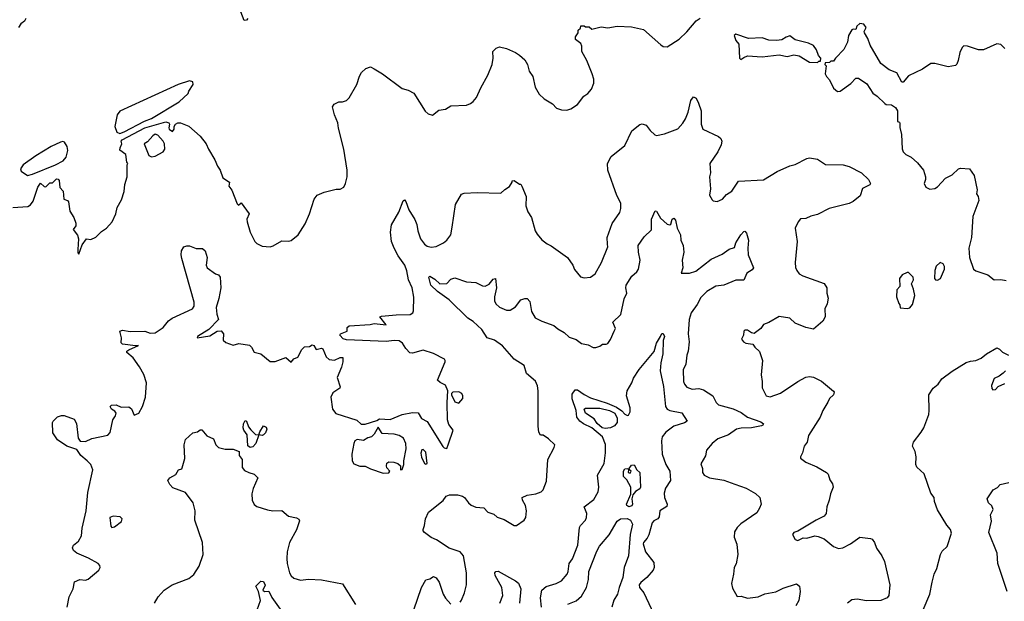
# Model space of a CAD drawing. Extents: x 2143765 to 2212931, y 878955 to 1017455.
# Tile 67 of 256: x 2174567 to 2182031, y 915080 to 919485. Entities that reach past the tile are written whole.
import ezdxf

# ---------------------------------------------------------------- set-up
doc = ezdxf.new("R2010")
doc.units = 0

msp = doc.modelspace()

# ---------------------------------------------------------------- linework, layer by layer
at = {"layer": '0CON20XD'}
for points in [[(2174612.5, 919495), (2174602.5, 919475), (2174576.1, 919453.9), (2174558.8, 919425)], [(2175015, 917710), (2175040.3, 917779.7), (2175073.3, 917825), (2175105, 917820), (2175145, 917838.6), (2175188.1, 917881.9), (2175223.9, 917906.1), (2175267.5, 917955), (2175296.2, 918015), (2175306.4, 918063.6), (2175339.5, 918120.5), (2175360, 918185), (2175363.9, 918236.1), (2175382.5, 918295), (2175382.5, 918385), (2175387.5, 918395), (2175380, 918405), (2175371.2, 918465), (2175327, 918497), (2175327.5, 918515), (2175340, 918545), (2175336.2, 918565), (2175344, 918575), (2175515.7, 918665), (2175675, 918710.8), (2175696.7, 918705), (2175703.3, 918695), (2175696.7, 918665), (2175700, 918655), (2175725, 918637.5), (2175736.7, 918655), (2175737.5, 918675), (2175747, 918693), (2175765, 918703.3), (2175785, 918703.8), (2175848.8, 918678.8), (2175933.9, 918603.9), (2175980, 918545), (2175997.5, 918505), (2176046.7, 918425), (2176066.4, 918376.4), (2176086.7, 918345), (2176106.4, 918286.4), (2176157.5, 918255), (2176153.3, 918225), (2176174.2, 918194.2), (2176215, 918090), (2176225, 918080), (2176245, 918097.5), (2176306.7, 918015), (2176287.5, 917975), (2176290, 917955), (2176313.6, 917875), (2176350.6, 917805), (2176365, 917790), (2176405, 917770), (2176465, 917766), (2176487.9, 917772.1), (2176555, 917811.2), (2176605, 917808.8), (2176625, 917813.8), (2176678.8, 917855), (2176731.2, 917938.8), (2176764, 918015), (2176800, 918125), (2176822.5, 918155), (2176875, 918180), (2176965, 918202.5), (2176995, 918202.5), (2177023, 918217), (2177037.5, 918245), (2177050, 918295), (2177050, 918345), (2177024.2, 918505), (2176983.2, 918663.2), (2176979.2, 918705), (2176953.8, 918765), (2176937.5, 918825), (2176950, 918845), (2176985, 918862.5), (2177015, 918863.3), (2177045, 918873.3), (2177065, 918892.5), (2177123.3, 918995), (2177141.7, 919058.3), (2177157.5, 919085), (2177190, 919115), (2177225, 919127.5), (2177253.6, 919113.6), (2177317.5, 919075), (2177465, 918963.3), (2177511.7, 918951.7), (2177555, 918927.5), (2177641.7, 918791.7), (2177663.3, 918773.3), (2177695, 918763.3), (2177745, 918801.2), (2177795, 918808.8), (2177835, 918833.8), (2177955, 918838.8), (2177985, 918850), (2178005, 918866.7), (2178028.8, 918895), (2178061.7, 918968.3), (2178116, 919065), (2178147.5, 919145), (2178156, 919195), (2178153.3, 919245), (2178179.3, 919270.7), (2178205, 919280), (2178255.9, 919265.9), (2178325.9, 919235.9), (2178355, 919216.7), (2178395, 919180), (2178416.7, 919145), (2178430, 919095), (2178455.7, 919055.7), (2178474.2, 918974.2), (2178505, 918920), (2178542.5, 918885), (2178606.9, 918846.9), (2178635, 918816.2), (2178675, 918802), (2178715, 918800), (2178745, 918810), (2178795, 918843.3), (2178843, 918907), (2178872.7, 918927.3), (2178900.5, 918959.5), (2178918, 919005), (2178918, 919035), (2178907.5, 919075), (2178866.8, 919176.8), (2178828.8, 919245), (2178827.5, 919285), (2178820, 919305), (2178780, 919335), (2178780, 919355), (2178800, 919385), (2178800, 919405), (2178818.3, 919421.7), (2178821.7, 919438.3), (2178845, 919440), (2178855, 919430), (2178885, 919430), (2178905, 919412.5), (2178975, 919431.2), (2179025, 919423.8), (2179095, 919435.8), (2179205, 919430), (2179295, 919410), (2179427.5, 919295), (2179445, 919283.3), (2179475, 919280), (2179565, 919337.5), (2179625, 919394.2), (2179695, 919476.2), (2179725, 919496.2)], [(2176296, 919495), (2176285, 919482.5), (2176268.3, 919478.3), (2176242.5, 919545)], [(2182035, 919267.5), (2182005, 919297.5), (2181975, 919302.5), (2181873.6, 919256.4), (2181835, 919258), (2181752.5, 919285), (2181723.3, 919286.7), (2181711.2, 919275), (2181692.7, 919237.3), (2181680, 919175), (2181670.7, 919149.3), (2181660.7, 919139.3), (2181605, 919127.5), (2181503, 919153), (2181475, 919152.5), (2181410.7, 919109.3), (2181305, 919061.2), (2181265, 919012.5), (2181255, 919012.5), (2181215, 919083.3), (2181157.5, 919105), (2181094.2, 919154.2), (2181013, 919293), (2180995, 919342.5), (2180970, 919385), (2180967.5, 919395), (2180983.3, 919425), (2180965, 919452.5), (2180935, 919456.7), (2180912.5, 919435), (2180905, 919410), (2180885, 919412.5), (2180875, 919407.5), (2180850, 919365), (2180842.5, 919315), (2180815, 919260), (2180750, 919195), (2180735, 919170), (2180715, 919170), (2180705, 919160), (2180671.7, 919158.3), (2180670, 919145), (2180680, 919135), (2180672.5, 919075), (2180682.5, 919055), (2180705, 919030), (2180736.4, 918966.4), (2180765, 918942.5), (2180786.1, 918943.9), (2180868.3, 919001.7), (2180905, 919042.5), (2180925, 919042.5), (2180989.7, 918999.7), (2181035, 918930), (2181067, 918907), (2181125, 918850), (2181135, 918843.3), (2181175, 918840), (2181205, 918820), (2181220, 918795), (2181220, 918715), (2181235, 918710), (2181239.3, 918699.3), (2181239.3, 918669.3), (2181250.8, 918615), (2181256.4, 918506.4), (2181263.8, 918485), (2181283.9, 918463.9), (2181325, 918443.3), (2181371.7, 918401.7), (2181418.8, 918345), (2181433.8, 918295), (2181433.8, 918275), (2181422, 918245), (2181435, 918216.7), (2181465, 918202), (2181505, 918207.5), (2181525, 918218.8), (2181585, 918283.8), (2181635, 918310), (2181682.5, 918355), (2181699.3, 918360.7), (2181765.9, 918355.9), (2181801.2, 918305), (2181826.1, 918196.1), (2181820, 918165), (2181832.5, 918145), (2181836.4, 918116.4), (2181792, 917995), (2181780.8, 917835), (2181761.2, 917755), (2181766.7, 917685), (2181797.5, 917595), (2181815, 917582.5), (2181905, 917553.8), (2181955, 917514), (2182003.6, 917516.4), (2182045, 917508.8)], [(2180615, 919160), (2180625, 919170), (2180638.3, 919171.7), (2180640, 919195), (2180623, 919213), (2180607, 919257), (2180585, 919290), (2180547, 919307), (2180445, 919332.5), (2180405, 919362.5), (2180376.4, 919353.6), (2180345, 919333.3), (2180305, 919326.7), (2180245, 919331.2), (2180195, 919348.8), (2180092.3, 919342.3), (2179995, 919376.7), (2179983.6, 919366.4), (2179996.4, 919326.4), (2180019.3, 919299.3), (2180023.3, 919193.3), (2180032.5, 919182.5), (2180055, 919200), (2180085, 919212.5), (2180195, 919203.3), (2180325, 919220), (2180385, 919206.7), (2180435, 919220), (2180475, 919212.5), (2180553, 919163), (2180615, 919160)], [(2175325, 918624), (2175360, 918635), (2175513.6, 918716.4), (2175565, 918736.2), (2175775, 918863.9), (2175843.8, 918925), (2175848.8, 918945), (2175882, 918995), (2175880, 919015), (2175855, 919021.9), (2175768.9, 918995), (2175325, 918793.6), (2175305, 918763.4), (2175287.1, 918677.1), (2175303.1, 918633.1), (2175325, 918624)], [(2174927.5, 915035), (2174942.5, 915115), (2174972.5, 915175), (2174982.1, 915227.9), (2175023.9, 915246.1), (2175065, 915238.8), (2175085, 915248.8), (2175166.2, 915315), (2175177.1, 915335), (2175175, 915350), (2175162, 915365), (2175087.9, 915407.9), (2175000.8, 915445), (2174975.8, 915465), (2174968, 915485), (2174973.8, 915505), (2175013.7, 915536.3), (2175036, 915575), (2175040, 915635), (2175070, 915765), (2175082.5, 915905), (2175121.2, 916075), (2175107.1, 916115), (2175078.9, 916145), (2175031.1, 916185), (2175000.7, 916230.7), (2174925, 916254.2), (2174852.3, 916302.3), (2174817, 916357), (2174816.4, 916433.6), (2174821.2, 916445), (2174853.9, 916476.1), (2174885, 916486.7), (2174905, 916486.7), (2174980.5, 916460.5), (2174996.4, 916426.4), (2175011.4, 916315), (2175025, 916294), (2175065, 916291.2), (2175115, 916312.5), (2175235, 916337.1), (2175252, 916358), (2175272.9, 916455), (2175293.3, 916485), (2175298.8, 916505), (2175289.2, 916519.2), (2175262, 916535), (2175253.8, 916555), (2175262.5, 916565), (2175299.2, 916569.2), (2175335, 916550), (2175395, 916553.3), (2175415, 916536.7), (2175435, 916490), (2175470, 916505), (2175498, 916555), (2175520, 916625), (2175527.1, 916735), (2175508.7, 916798.7), (2175475.6, 916855.6), (2175426.2, 916925), (2175378.8, 916965), (2175380, 916975), (2175393.3, 916985), (2175468.3, 917018.3), (2175445, 917015.8), (2175345, 917028), (2175337.3, 917037.3), (2175337.5, 917075), (2175326.2, 917125), (2175345, 917132.9), (2175405, 917123.9), (2175516.5, 917126.5), (2175555, 917112), (2175595, 917114.2), (2175655, 917154), (2175695.7, 917205), (2175721.5, 917225), (2175875.9, 917294.1), (2175890.7, 917315), (2175890.2, 917345), (2175795, 917677.5), (2175790, 917705), (2175793.8, 917735), (2175810, 917765), (2175835, 917772.5), (2175855, 917772.5), (2175905, 917752.5), (2175951.7, 917751.7), (2175972.5, 917735), (2175988, 917685), (2175980, 917625), (2175988, 917605), (2176051.1, 917561.1), (2176075, 917553.8), (2176086.2, 917536.2), (2176091.2, 917455), (2176076.6, 917373.4), (2176055.7, 917305), (2176061.4, 917255), (2176074.3, 917215), (2176001.3, 917138.7), (2175914.2, 917085), (2175912.5, 917075), (2176008.3, 917091.7), (2176065, 917126.8), (2176095, 917129.2), (2176110.8, 917105), (2176108.3, 917058.3), (2176130.3, 917040.3), (2176185, 917019.2), (2176228.6, 917031.4), (2176308.9, 917018.9), (2176324.2, 917005), (2176345, 916967.5), (2176394.1, 916954.1), (2176465, 916897.5), (2176503, 916897), (2176585, 916926), (2176625, 916890), (2176645, 916916.2), (2176675, 916928.8), (2176705, 916988), (2176725, 917006.2), (2176765, 917008.8), (2176785, 917023.3), (2176797.3, 917017.3), (2176815, 916987.5), (2176855, 916996.7), (2176865, 916992.5), (2176890.4, 916930.4), (2176912.2, 916912.2), (2176954.4, 916905.6), (2176995, 916926.2), (2177016.7, 916926.7), (2177017.5, 916895), (2177006.4, 916853.6), (2176973.3, 916775), (2176996.4, 916703.6), (2176992.5, 916695), (2176940, 916660), (2176926.7, 916625), (2176937.5, 916535), (2176962.5, 916502.5), (2177121.7, 916451.7), (2177155, 916422.5), (2177185, 916422.5), (2177275, 916450), (2177295, 916462.5), (2177375, 916458), (2177465, 916496), (2177545, 916510), (2177586.4, 916506.4), (2177613.3, 916465), (2177655, 916441.2), (2177775, 916251.2), (2177785, 916241.2), (2177805, 916236.7), (2177816.9, 916273.1), (2177852.5, 916375), (2177819.7, 916419.7), (2177810.6, 916455), (2177806.2, 916585), (2177812.5, 916675), (2177795.9, 916715.9), (2177755, 916736), (2177734, 916755), (2177791.2, 916895), (2177793.3, 916905), (2177786.7, 916915), (2177705, 916956.7), (2177625, 916982.5), (2177545, 916960), (2177525, 916962.5), (2177493.9, 916993.9), (2177470, 917035), (2177442.7, 917052.7), (2177405, 917056), (2177345, 917048.8), (2177045, 917060), (2177018, 917068), (2176992.5, 917095), (2177000, 917105), (2177050, 917125), (2177050, 917155), (2177063.9, 917166.1), (2177223.9, 917176.1), (2177255, 917182.9), (2177345.8, 917174.2), (2177296.7, 917235), (2177309.2, 917240.8), (2177420.3, 917250.3), (2177527.5, 917252.5), (2177548, 917265), (2177551.2, 917278.8), (2177554.4, 917384.4), (2177540.8, 917455), (2177515.4, 917515), (2177502.7, 917582.7), (2177486.9, 917625), (2177435, 917696.9), (2177404.6, 917755), (2177385.7, 917805), (2177376.9, 917875), (2177385, 917932.5), (2177441.7, 918028.3), (2177475, 918112.5), (2177485, 918120), (2177495, 918107.5), (2177516.2, 918045), (2177561.7, 917971.7), (2177577.1, 917935), (2177584.4, 917885), (2177605.6, 917825), (2177635.7, 917785), (2177655, 917769.4), (2177687, 917763), (2177725, 917767.5), (2177780, 917795), (2177805, 917816.2), (2177834.2, 917855.8), (2177844.4, 917915), (2177871.4, 918085), (2177915.9, 918164.1), (2177935, 918171.2), (2178035, 918177.5), (2178215, 918172.5), (2178245, 918200), (2178279.3, 918220.7), (2178300, 918255), (2178300, 918265), (2178315, 918267.5), (2178355, 918240), (2178365, 918240), (2178373.6, 918223.6), (2178406.5, 918145), (2178404.4, 918075), (2178419.8, 918029.8), (2178446.1, 917986.1), (2178475.6, 917885.6), (2178489.7, 917859.7), (2178525, 917818.8), (2178565, 917786.7), (2178595, 917773.3), (2178720, 917685), (2178761.2, 917625), (2178772.7, 917592.7), (2178818.3, 917538.3), (2178845, 917529.2), (2178895, 917536), (2178929.1, 917560.9), (2178978.1, 917645), (2179024.2, 917765), (2179021.9, 917785), (2179020, 917835), (2179058.9, 917941.1), (2179116.4, 918023.6), (2179124.3, 918055), (2179122.9, 918095), (2179094.1, 918154.1), (2179025.6, 918345.6), (2179023.1, 918395), (2179051.3, 918448.7), (2179155, 918531.2), (2179207, 918643), (2179268.3, 918691.7), (2179285, 918696.2), (2179315, 918686.2), (2179346.7, 918645), (2179382.7, 918612.7), (2179395, 918608.8), (2179455, 918620), (2179555, 918659.4), (2179595, 918701.1), (2179614.6, 918735), (2179633.6, 918785), (2179655, 918872.5), (2179675, 918900), (2179695, 918890), (2179713.6, 918853.6), (2179732, 918795), (2179732.3, 918772.3), (2179732.2, 918695), (2179745, 918656), (2179865, 918600), (2179882.9, 918585), (2179889.5, 918565), (2179883.7, 918536.3), (2179858.9, 918485), (2179798.8, 918395), (2179803.8, 918325), (2179796.2, 918295), (2179804, 918205), (2179796.4, 918156.4), (2179815, 918120), (2179825, 918112.5), (2179855, 918107.5), (2179895, 918126.7), (2179925, 918160), (2179965, 918186.2), (2180015, 918261.4), (2180205, 918272.1), (2180308.8, 918335), (2180405, 918377.8), (2180445, 918388.9), (2180535, 918434), (2180555, 918438.8), (2180615, 918428.8), (2180675, 918388), (2180810, 918385), (2180853.7, 918373.7), (2180948.8, 918325), (2181000, 918275), (2181016.7, 918245), (2181012.5, 918235), (2180955, 918206.2), (2180938.8, 918151.2), (2180885, 918108.8), (2180855, 918094), (2180704.2, 918055.8), (2180615, 918008.6), (2180565, 917997.1), (2180525, 917980), (2180485, 917975.7), (2180466.9, 917955), (2180444.4, 917905), (2180460.6, 917805), (2180444.3, 917645), (2180448.3, 917608.3), (2180458, 917585), (2180475, 917561.2), (2180503.3, 917545), (2180665, 917486.2), (2180686.2, 917455), (2180686.2, 917415), (2180696.2, 917375), (2180687.3, 917332.7), (2180670, 917295), (2180673.8, 917235), (2180655, 917201.2)], [(2175567, 918447), (2175595, 918451.2), (2175655, 918483.3), (2175668, 918505), (2175664.2, 918545), (2175655.4, 918565.4), (2175615, 918610), (2175595, 918617.5), (2175575, 918606.7), (2175535, 918560), (2175510, 918545), (2175547, 918457), (2175567, 918447)], [(2174625, 918306.2), (2174665, 918314.1), (2174837.9, 918385), (2174896, 918415), (2174918.5, 918445), (2174931.9, 918495), (2174927.1, 918525), (2174906.4, 918556.4), (2174895, 918561.9), (2174875, 918558.8), (2174806.4, 918525), (2174688, 918455), (2174593.3, 918385), (2174573.8, 918355), (2174577, 918337), (2174625, 918306.2)], [(2174515, 918062.5), (2174629.5, 918070.5), (2174648.2, 918081.8), (2174668.4, 918111.6), (2174705, 918217.5), (2174725, 918247.5), (2174751.7, 918221.7), (2174765, 918220), (2174795, 918250), (2174815, 918250), (2174845, 918280), (2174858.3, 918278.3), (2174867, 918267), (2174870, 918215), (2174896.4, 918186.4), (2174902.5, 918125), (2174930, 918115), (2174936.7, 918105), (2174947.5, 918035), (2174976.7, 917986.7), (2174992.5, 917945), (2174992.5, 917925), (2174973.3, 917895), (2175005, 917852.5), (2175013.8, 917825), (2175006.7, 917745), (2175008.3, 917718.3), (2175015, 917710)], [(2177905, 915072.5), (2177915, 915087.5), (2177940, 915145), (2177954.2, 915205), (2177954.2, 915295), (2177930, 915425), (2177905, 915453.8), (2177823.2, 915483.2), (2177727.5, 915545), (2177685, 915563.3), (2177635, 915601.2), (2177624.4, 915614.4), (2177624.2, 915625), (2177635.8, 915655), (2177642, 915705), (2177665.7, 915754.3), (2177776.9, 915843.1), (2177800, 915875), (2177825, 915886.3), (2177885.2, 915885.2), (2177922.5, 915875), (2177939.2, 915865), (2177969.2, 915825), (2177988.9, 915808.9), (2178025, 915793.3), (2178085, 915786.9), (2178115.9, 915755.9), (2178160.3, 915740.3), (2178187.6, 915717.6), (2178240.5, 915700.5), (2178315, 915652.9), (2178333.3, 915655), (2178390, 915695), (2178402.5, 915715), (2178407.5, 915765), (2178401.2, 915805), (2178378, 915845), (2178376.7, 915865), (2178415, 915883.1), (2178480, 915895), (2178519.7, 915910.3), (2178536, 915925), (2178559.7, 915990.3), (2178571.2, 916155), (2178618.8, 916245), (2178622.5, 916265), (2178575, 916311.2), (2178535, 916338.8), (2178515, 916337.5), (2178501.3, 916361.3), (2178496.3, 916406.3), (2178498.1, 916675), (2178492.3, 916712.3), (2178476.8, 916746.8), (2178407.8, 916805), (2178390.8, 916865), (2178315, 916914.5), (2178226.2, 917016.2), (2178165, 917057.8), (2178111.2, 917075), (2178068.9, 917138.9), (2178005, 917199.6), (2177962.9, 917225), (2177822.4, 917362.4), (2177735, 917425.5), (2177683.3, 917475), (2177668.8, 917535), (2177675, 917543.3), (2177715, 917519.4), (2177752.5, 917485), (2177805, 917486.2), (2177835, 917520), (2177865, 917530), (2177955, 917500), (2178025, 917495.8), (2178075, 917470), (2178095, 917467.1), (2178125, 917482), (2178155, 917520.8), (2178172.5, 917525), (2178180.7, 917455), (2178165.4, 917385), (2178166.4, 917356.4), (2178175, 917334), (2178205, 917307.1), (2178257.5, 917285), (2178285.5, 917284.5), (2178325, 917310), (2178365, 917363.1), (2178395, 917374.4), (2178415, 917372.9), (2178435, 917350), (2178445.5, 917275.5), (2178475, 917226.7), (2178525, 917201.2), (2178615, 917170), (2178645, 917143.3), (2178695, 917116.7), (2178731.7, 917081.7), (2178785, 917062), (2178825, 917033.8), (2178875, 917022.5), (2178913, 917003), (2178935, 917002.5), (2178965, 917012.5), (2178985, 917026.7), (2179013.6, 917026.4), (2179025, 917033.3), (2179046.4, 917063.6), (2179074.3, 917125.7), (2179083.8, 917145), (2179062, 917195), (2179125, 917252.5), (2179150.3, 917369.7), (2179170, 917415), (2179160.6, 917455), (2179164.4, 917475), (2179207, 917543), (2179245, 917575.8), (2179256.5, 917595), (2179270.6, 917665), (2179257.8, 917725), (2179255.9, 917774.1), (2179300.5, 917839.5), (2179356.8, 917893.2), (2179356.5, 917975), (2179385, 918036.7), (2179395, 918033.8), (2179425, 917982), (2179475, 917936.7), (2179495, 917932.5), (2179503, 917937), (2179513.3, 917975), (2179525, 917982.5), (2179537.3, 917967.3), (2179551.2, 917905), (2179576, 917855), (2179578, 917815), (2179595.6, 917775), (2179601.8, 917725), (2179588, 917665), (2179593, 917607), (2179580, 917565), (2179645, 917565.7), (2179691.2, 917581.2)], [(2179691.2, 917581.2), (2179808.3, 917671.7), (2179891.4, 917708.6), (2179945, 917747.5), (2179985, 917760), (2179995.7, 917795), (2180032.5, 917855), (2180055, 917880), (2180065, 917882.5), (2180077.7, 917867.7), (2180091.9, 917815), (2180085.6, 917755), (2180090, 917705), (2180128.8, 917605), (2180120, 917590), (2180080, 917565), (2180055, 917512.5), (2179995, 917512.5), (2179905, 917474.2), (2179845, 917467.1), (2179775, 917425.4), (2179730.2, 917379.8), (2179702, 917328), (2179656.5, 917265), (2179640.9, 917215), (2179634.4, 917105), (2179640.6, 917045), (2179634.2, 916975), (2179622.9, 916945), (2179617.5, 916875), (2179597.5, 916832.5), (2179598.5, 916745), (2179605.7, 916725), (2179625, 916702.5), (2179665, 916685.6), (2179715, 916690.6), (2179751.2, 916681.2), (2179820, 916635), (2179846.2, 916585), (2179865, 916568), (2179975, 916536.9), (2180035, 916509.7), (2180085.2, 916475.2), (2180185, 916440.4), (2180204.2, 916425), (2180200.8, 916415), (2180190.6, 916409.4), (2180115, 916393.1), (2180035, 916392.3), (2180000.8, 916385), (2179939.3, 916340.7), (2179860.2, 916309.8), (2179815.8, 916274.2), (2179772, 916225), (2179765, 916182.5), (2179729.5, 916120.5), (2179742, 916085), (2179743.8, 916055), (2179755.7, 916035.7), (2179795, 916015.8), (2179905, 915997.1), (2179988.1, 915968.1), (2180075, 915935.8), (2180145.8, 915895.8), (2180176.7, 915865), (2180186.7, 915815), (2180176.2, 915785), (2180155, 915751.2), (2180033.6, 915666.4), (2180005, 915640), (2179984.5, 915605.5), (2179982.9, 915565), (2180002.7, 915512.7), (2180011.9, 915435), (2179997.1, 915362.9), (2179982.5, 915335), (2179978.5, 915285), (2179962.3, 915215), (2179969.7, 915179.7), (2180005, 915116.2), (2180035, 915118.1), (2180085, 915104.5), (2180165.5, 915114.5), (2180215, 915137.1), (2180298, 915152), (2180355, 915180), (2180455, 915212.9), (2180477.1, 915195), (2180484.5, 915155), (2180471.9, 915085), (2180449.4, 915045)], [(2181525, 917512.5), (2181547.5, 917525), (2181576.7, 917595), (2181576.2, 917615), (2181566.7, 917635), (2181545, 917646.7), (2181515, 917617.5), (2181503.3, 917585), (2181502.5, 917525), (2181510, 917515), (2181525, 917512.5)], [(2181295, 917297.5), (2181315, 917303.8), (2181335, 917327.5), (2181353.3, 917395), (2181343.3, 917445), (2181327.5, 917485), (2181342.5, 917515), (2181340, 917535), (2181305, 917570), (2181295, 917570), (2181257, 917553), (2181237.5, 917525), (2181240, 917465), (2181215, 917440), (2181212.5, 917385), (2181230, 917335), (2181240, 917325), (2181241.7, 917301.7), (2181295, 917297.5)], [(2180655, 917201.2), (2180585, 917141.2), (2180525, 917154), (2180445, 917187.5), (2180404.4, 917224.4), (2180325, 917237.1), (2180245, 917192), (2180205, 917177.5), (2180185, 917146.2), (2180135, 917107.5), (2180115, 917112.5), (2180085, 917134), (2180065, 917133.3), (2180056.7, 917125), (2180052.5, 917095), (2180037.5, 917065), (2180052.5, 917045), (2180072.5, 917035), (2180125, 917027.5), (2180140, 917005), (2180175, 916972.5), (2180197.5, 916905), (2180187.5, 916795), (2180196.2, 916745), (2180196.4, 916696.4), (2180226.4, 916636.4), (2180255, 916627.5), (2180335, 916656), (2180465.8, 916744.2), (2180525, 916778), (2180555, 916782.5), (2180585, 916777.5), (2180645, 916748), (2180735, 916672.5), (2180740, 916665), (2180736, 916645), (2180706.2, 916615), (2180692.9, 916587.1), (2180654.2, 916525), (2180636, 916475), (2180546.7, 916335), (2180536.7, 916285), (2180513.3, 916255), (2180501.2, 916205), (2180486.2, 916175), (2180486.7, 916165), (2180525, 916133.8), (2180609.2, 916099.2), (2180682.5, 916055), (2180695, 916042.5), (2180709.3, 915999.3), (2180729.5, 915969.5), (2180733.8, 915945), (2180712, 915895), (2180704, 915845), (2180684.4, 915795.6), (2180680.8, 915745), (2180665, 915724.2), (2180603.3, 915695), (2180465, 915610), (2180435, 915602), (2180424.3, 915585), (2180445, 915547.5), (2180465, 915540), (2180505, 915560), (2180535, 915558.8), (2180595, 915576.2), (2180620.5, 915570.5), (2180665, 915553.8), (2180735.9, 915495.9), (2180775, 915478.8), (2180807.5, 915485), (2180864.1, 915515.9), (2180935, 915566.7), (2181016.1, 915556.1), (2181029.5, 915549.5), (2181046.7, 915525), (2181061.7, 915481.7), (2181101.2, 915425), (2181121.7, 915381.7), (2181161.8, 915205), (2181156.2, 915125), (2181143.6, 915106.4), (2181095, 915086.2), (2180986.4, 915083.6), (2180915, 915096.2), (2180875, 915090), (2180843, 915067)], [(2178521.5, 915035), (2178515.3, 915105), (2178525.6, 915165), (2178557.6, 915192.4), (2178633.3, 915215), (2178673.3, 915235), (2178715.8, 915285), (2178724.2, 915305), (2178731.2, 915365), (2178757.9, 915402.1), (2178797.8, 915505), (2178810.5, 915639.5), (2178817.8, 915655), (2178855.6, 915695), (2178864.4, 915715), (2178867.3, 915745), (2178846.7, 915795), (2178919.5, 915850.5), (2178951.7, 915908.3), (2178958.2, 915945), (2178947.9, 916035), (2178996.7, 916123.3), (2179008.2, 916205), (2179006.6, 916266.6), (2178984.4, 916325), (2178905, 916394.5), (2178840, 916425), (2178813.3, 916445), (2178790, 916475), (2178785.8, 916524.2), (2178756, 916614), (2178755, 916650), (2178777.5, 916682.5), (2178795, 916681.2), (2178845.7, 916645.7), (2178895, 916622), (2179021, 916581), (2179091, 916551), (2179132, 916522), (2179155, 916496.7), (2179175, 916486.7), (2179180.7, 916489.3), (2179193.8, 916515), (2179194.3, 916545), (2179168, 916635), (2179172, 916675), (2179208, 916735), (2179220.3, 916769.7), (2179262, 916835), (2179377, 916973), (2179394.4, 917035), (2179424.5, 917085.5), (2179435, 917107.5), (2179445, 917107.5), (2179454.2, 917085), (2179444.4, 917055), (2179442.9, 916955), (2179426.3, 916885), (2179422.2, 916825), (2179447.6, 916707.6), (2179463.6, 916555), (2179476.1, 916536.1), (2179495.3, 916525.3), (2179585, 916507.5), (2179627.5, 916445), (2179607.3, 916432.7), (2179525, 916405.5), (2179465, 916362.2), (2179437.5, 916325), (2179432.2, 916295), (2179437.1, 916195), (2179465.6, 916115), (2179494.5, 916065), (2179499.6, 915995), (2179462.4, 915937.6), (2179451.7, 915898.3), (2179455.4, 915865), (2179474.4, 915815), (2179472, 915798), (2179420, 915765), (2179415, 915720), (2179403.3, 915705), (2179375, 915690.6), (2179360.5, 915675), (2179335, 915583.8), (2179322.2, 915557.8), (2179295, 915526), (2179293.2, 915515), (2179310.6, 915455), (2179373, 915373), (2179377.1, 915335), (2179368, 915315), (2179320.2, 915259.8), (2179275, 915222.5), (2179263.8, 915205), (2179264.5, 915185), (2179298.1, 915145), (2179392.5, 914945)], [(2181415.8, 915015), (2181466.2, 915135), (2181483.8, 915225), (2181500, 915285), (2181520.5, 915329.5), (2181546.2, 915435), (2181560.9, 915459.1), (2181598, 915495), (2181630.8, 915595), (2181622.7, 915622.7), (2181595.9, 915655.9), (2181524, 915774), (2181502.5, 915835), (2181500, 915865), (2181475, 915900), (2181422.5, 916045), (2181367.5, 916095), (2181360, 916115), (2181363.8, 916175), (2181353.9, 916213.9), (2181333.8, 916255), (2181342.9, 916285), (2181399.7, 916360.3), (2181420, 916395), (2181457.5, 916495), (2181462, 916525), (2181458.1, 916645), (2181492, 916695), (2181530, 916725), (2181556.2, 916765), (2181635, 916823.3), (2181742.3, 916887.7), (2181775, 916900), (2181815, 916902.9), (2181855, 916920.8), (2181895, 916954), (2181975, 916998.8), (2181995, 916990), (2182017.3, 916967.3), (2182063.3, 916945)], [(2182040, 916825), (2182021.7, 916808.3), (2181992.5, 916785), (2181955, 916766.7), (2181933.3, 916715), (2181935, 916692.5), (2181945, 916682.5), (2181965, 916683.3), (2181985, 916707.5), (2182035, 916728.8)], [(2177895, 916580), (2177926.7, 916615), (2177926.4, 916636.4), (2177917.5, 916655), (2177895, 916666.7), (2177850, 916665), (2177840, 916655), (2177840, 916645), (2177865, 916590), (2177895, 916580)], [(2179005, 916388.2), (2178982.3, 916395), (2178945, 916426.4), (2178921.5, 916461.5), (2178856.9, 916505), (2178846.2, 916535), (2178856, 916544), (2178965, 916544), (2179037.8, 916525), (2179077.1, 916505), (2179095, 916466), (2179095.2, 916435), (2179075, 916408.2), (2179045, 916393), (2179005, 916388.2)], [(2176315, 916246), (2176297.5, 916257.5), (2176291.9, 916341.9), (2176266.4, 916376.4), (2176260, 916395), (2176263.3, 916425), (2176275, 916450), (2176286.7, 916445), (2176302.3, 916402.3), (2176318.3, 916378.3), (2176355, 916342.5), (2176380, 916340), (2176356, 916275), (2176335, 916250.8), (2176315, 916246)], [(2175590, 915065), (2175616, 915115), (2175660.8, 915165), (2175722, 915205), (2175848.3, 915251.7), (2175886.4, 915283.7), (2175926.2, 915345), (2175957.1, 915435), (2175953.3, 915525), (2175894.4, 915694.4), (2175897.1, 915765), (2175880.8, 915825), (2175825, 915902.9), (2175728.4, 915938.4), (2175705.3, 915965), (2175690, 915995), (2175705, 916014), (2175750.5, 916039.5), (2175770, 916075), (2175795, 916083.8), (2175799.1, 916090.9), (2175818.5, 916161.5), (2175814.7, 916265.3), (2175824.6, 916305), (2175878.8, 916355), (2175915, 916362.4), (2175935, 916378.5), (2175948.3, 916378.3), (2175984.4, 916334.4), (2176035, 916310.8), (2176054.2, 916264.2), (2176072.9, 916245), (2176125, 916231.4), (2176185, 916231.2), (2176230, 916215), (2176230, 916185), (2176254, 916155), (2176252.9, 916092.9), (2176270.2, 916070.2), (2176304.6, 916054.6), (2176345, 916042), (2176372.5, 916015), (2176336.9, 915935), (2176325.6, 915895), (2176328.6, 915845), (2176345, 915814), (2176365, 915799.2), (2176445, 915771.9), (2176485, 915765.8), (2176555, 915768.8), (2176605.8, 915725.8), (2176665, 915712), (2176682, 915702), (2176689.2, 915689.2), (2176665, 915620), (2176611.9, 915525), (2176595.5, 915455), (2176591.5, 915405), (2176595.5, 915365.5), (2176612.9, 915295), (2176625, 915273.8), (2176645.7, 915255.7), (2176695, 915239.2), (2176755, 915247.1), (2176855, 915243.3), (2177015, 915213.3), (2177113.3, 915055)], [(2176405, 916336), (2176380, 916340), (2176386.1, 916363.9), (2176415, 916410), (2176435, 916400), (2176440.8, 916385), (2176430, 916355), (2176415, 916340), (2176405, 916336)], [(2177321.7, 916051.7), (2177365, 916053.3), (2177372.5, 916065), (2177350.7, 916090.7), (2177346.5, 916105), (2177350.6, 916125), (2177365, 916135.5), (2177403.4, 916133.4), (2177433.7, 916123.7), (2177453.8, 916105), (2177452.5, 916075), (2177465, 916077.5), (2177478.8, 916115), (2177478.8, 916145), (2177496.7, 916235), (2177493.8, 916276.2), (2177476, 916315), (2177442.5, 916335), (2177405, 916345.7), (2177315, 916351.2), (2177285, 916400), (2177254.1, 916345.9), (2177234.2, 916325.8), (2177205, 916317.1), (2177173, 916297), (2177125, 916304.4), (2177107.5, 916295), (2177098.9, 916275), (2177085.6, 916195), (2177086, 916145), (2177100.6, 916120.6), (2177145, 916102.5), (2177185, 916102.5), (2177225, 916082.5), (2177321.7, 916051.7)], [(2177645, 916118.8), (2177655, 916123.3), (2177645, 916210), (2177625, 916230), (2177615, 916227.5), (2177608.3, 916201.7), (2177611.7, 916171.7), (2177635, 916124), (2177645, 916118.8)], [(2179185, 915794.8), (2179168.5, 915805), (2179166.9, 915815), (2179199.2, 915890.8), (2179198.5, 915945), (2179169.6, 915999.6), (2179144.5, 916025), (2179144.1, 916065.9), (2179155, 916082.5), (2179176.7, 916086.7), (2179182.5, 916075), (2179180, 916055), (2179195, 916050), (2179202.5, 916065), (2179190, 916075), (2179187.5, 916085), (2179205, 916110), (2179225, 916113.8), (2179245.7, 916075.7), (2179268, 916055), (2179272.9, 915945), (2179267.6, 915932.4), (2179235, 915912), (2179213.9, 915886.1), (2179206, 915855), (2179212.9, 915815), (2179206.7, 915803.3), (2179185, 915794.8)], [(2182051.4, 915155), (2181982, 915365), (2181976.2, 915445), (2181912.3, 915602.3), (2181933.6, 915686.4), (2181926.2, 915735), (2181945.7, 915775), (2181935, 915802.5), (2181911.2, 915825), (2181901.2, 915855), (2181947.5, 915925), (2181978.8, 915941.2), (2182000, 915965), (2182065, 915980)], [(2175265, 915640), (2175285, 915643.8), (2175337.5, 915685), (2175343.8, 915705), (2175329.7, 915719.7), (2175276.4, 915723.6), (2175250, 915715), (2175258.3, 915648.3), (2175265, 915640)], [(2178721.7, 915058.3), (2178786.4, 915083.7), (2178825, 915120), (2178862.7, 915185), (2178878, 915245), (2178880.9, 915305), (2178940.7, 915459.3), (2178961.5, 915498.5), (2179035.7, 915584.3), (2179095, 915687.1), (2179122, 915705), (2179172.9, 915707.1), (2179196.1, 915695), (2179211.1, 915665), (2179195.2, 915584.8), (2179181.2, 915425), (2179148.9, 915335), (2179139.2, 915259.2), (2179110.5, 915185), (2179098.9, 915135), (2179071.9, 915088.1), (2179055.6, 915035)], [(2178205.4, 915064.6), (2178230, 915125), (2178222.1, 915185), (2178171.9, 915275), (2178167.5, 915295), (2178175, 915306), (2178195, 915307.1), (2178326.2, 915236.2), (2178348.1, 915218.1), (2178366.5, 915175), (2178356.6, 915065)], [(2176367.5, 915015), (2176392, 915085), (2176376.7, 915155), (2176357.5, 915195), (2176395, 915231.2), (2176415, 915230), (2176427.7, 915202.3), (2176410, 915165), (2176423.6, 915153.6), (2176455.9, 915155.9), (2176478, 915108), (2176540.4, 915020.4)], [(2177554.3, 915015), (2177612, 915185), (2177645, 915243.3), (2177675, 915250), (2177705, 915267.5), (2177725, 915257.5), (2177746, 915225), (2177776.2, 915135), (2177794.2, 915104.2), (2177835, 915057.5)]]:
    msp.add_lwpolyline(points, dxfattribs=at)

doc.saveas('drawing.dxf')
